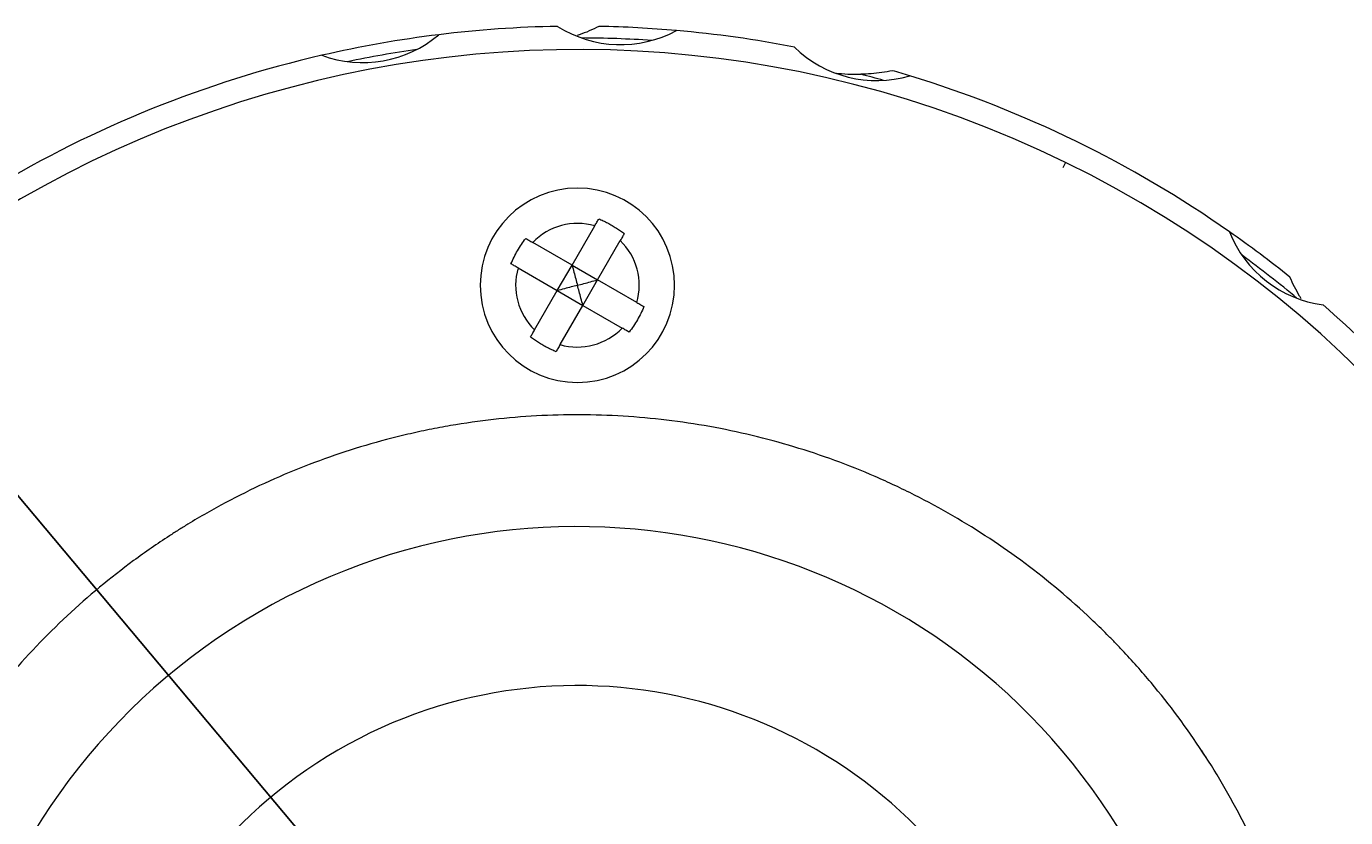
# Model space of a CAD drawing. Header units: millimetres. Extents: x 2789 to 5289, y -3142 to -1142.
# Tile 20 of 21: x 4603 to 5051, y -2246 to -1977. Entities that reach past the tile are written whole.
import ezdxf

# ---------------------------------------------------------------- set-up
doc = ezdxf.new("R2010")
doc.units = ezdxf.units.MM
doc.styles.get("Standard").update_dxf_attribs({"font": 'simsun.ttc'})
doc.dimstyles.new('ISO-25', dxfattribs={"dimtxt": 2.5, "dimasz": 40, "dimexe": 30, "dimexo": 0.625, "dimtad": 1, "dimdec": 4, "dimdsep": 46, "dimlunit": 6, "dimtxsty": 'Standard', "dimcen": 2.5, "dimadec": 0, "dimazin": 0, "dimtfac": 1, "dimtdec": 4, "dimtmove": 0, "dimatfit": 3, "dimfxl": 1, "dimtolj": 1, "dimtzin": 0, "dimarcsym": 0})

# ---------------------------------------------------------------- blocks, each defined once
blk = doc.blocks.new('*D52')
at = {"color": 0, "lineweight": -2}
for p, q in [((4790.08, -2362.65), (4486.4, -2000.73)), ((4475.04, -2049.42), (4168.63, -2306.54)), ((4422.38, -2671.18), (4118.7, -2309.27))]:
    blk.add_line(p, q, dxfattribs=at)
at = {"color": 0}
for points in [[(4479.33, -2054.53), (4470.76, -2044.32), (4505.69, -2023.71)], [(4164.34, -2301.43), (4172.91, -2311.65), (4137.98, -2332.25)]]:
    blk.add_solid(points, dxfattribs=at)
at = {"layer": 'Defpoints', "color": 0}
for p in [(4137.98, -2332.25), (4790.49, -2363.12), (4422.78, -2671.66)]:
    blk.add_point(p, dxfattribs=at)
at = {"color": 0, "insert": (4305.06, -2158.6), "char_height": 2.5, "attachment_point": 5, "rotation": 40}
blk.add_mtext('\\A1;{{\\H20x;24}}', dxfattribs=at)

msp = doc.modelspace()

# ---------------------------------------------------------------- linework, layer by layer
at = {"lineweight": 13}
msp.add_line((4956.19036, -2023.38034), (4955.31362, -2025.17793), dxfattribs=at)
at = {"lineweight": 18}
for p, q in [((4788.65594, -2058.29436), (4796.35398, -2044.96097)), ((4788.65594, -2058.29436), (4775.32255, -2050.59632)), ((4797.31619, -2063.29436), (4805.01423, -2049.96097)), ((4770.32255, -2059.25658), (4783.65594, -2066.95462)), ((4783.65594, -2066.95462), (4788.65594, -2058.29436)), ((4788.65594, -2058.29436), (4797.31619, -2063.29436)), ((4792.31619, -2071.95462), (4797.31619, -2063.29436)), ((4810.64959, -2070.9924), (4797.31619, -2063.29436)), ((4775.9579, -2080.28801), (4783.65594, -2066.95462)), ((4783.65594, -2066.95462), (4792.31619, -2071.95462)), ((4784.61816, -2085.28801), (4792.31619, -2071.95462)), ((4792.31619, -2071.95462), (4805.64959, -2079.65266))]:
    msp.add_line(p, q, dxfattribs=at)
for centre, radius, start, end in [((4717.55383, -1949.50523), 40, 249.6794213, 310.3205787), ((4790.48607, -2363.12449), 386, 97.0012261, 102.998687), ((4790.48607, -2363.12449), 386, 90.9987854, 97.0012146), ((4805.14386, -1943.38034), 40, 237.6794213, 298.3205787), ((4790.48607, -2363.12449), 386, 85.0012242, 88.9133325), ((4790.48607, -2363.12449), 386, 78.9987854, 85.0012146), ((4790.48607, -2363.12449), 382, 86.2132595, 89.7866743), ((4892.09326, -1955.60028), 40, 225.6794213, 286.3205787), ((4790.48607, -2363.12449), 378, 64, 244), ((4790.48607, -2363.12449), 386, 102.9987854, 121.0012146), ((4790.48607, -2363.12449), 382, 98.2134415, 101.7865233), ((4885.34459, -1933.4713), 60, 262.9106715, 271.3494995), ((4790.48607, -2363.12449), 382, 74.2132305, 75.4029309), ((4790.48607, -2363.12449), 386, 73.0010709, 73.9133325), ((4790.48607, -2363.12449), 386, 54.9987854, 73.0012146), ((4790.48607, -2363.12449), 378, 244, 64), ((4790.48607, -2065.12449), 33, 0, 180), ((4790.48607, -2363.12449), 386, 51.1866675, 54.9990663), ((5049.06389, -2032.15997), 40, 201.6794213, 262.3205787), ((4790.48607, -2363.12449), 382, 50.2135974, 53.7867122), ((4790.48607, -2065.12449), 33, 180, 0), ((4790.48607, -2363.12449), 386, 42.9987854, 49.0012146), ((4790.48607, -2363.12449), 216, 30.1540836, 210.1540836), ((4790.48607, -2363.12449), 162, 30.1540836, 210.1540836)]:
    msp.add_arc(centre, radius, start, end, dxfattribs=at)
at = {"lineweight": 13}
for start, end in [(73.774147, 136.225853), (343.774147, 46.225853), (163.774147, 226.225853), (253.774147, 316.225853)]:
    msp.add_arc((4790.48607, -2065.12449), 21, start, end, dxfattribs=at)
at = {"lineweight": 18}
for points, knots in [([(4797.80648, -1977.19391), (4796.69324, -1977.75218), (4794.46001, -1978.78532), (4791.99299, -1979.74959), (4790.64775, -1980.22129), (4790.41315, -1980.30192)], [0, 0, 0, 0, 0.452187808, 0.904375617, 1, 1, 1, 1]), ([(4767.91511, -2057.86664), (4768.23621, -2057.09314), (4768.93141, -2055.5744), (4770.11477, -2053.37129), (4770.99354, -2051.9505), (4771.91972, -2050.55502), (4772.406, -2049.87095), (4772.91511, -2049.20639)], [0, 0, 0, 0, 0.25, 0.5, 0.75, 0.75, 1, 1, 1, 1]), ([(5036.28496, -2069.7817), (5036.09361, -2069.46903), (5035.29999, -2068.14526), (5033.97299, -2065.72606), (5032.92152, -2063.49974), (5032.42513, -2062.35632)], [0, 0, 0, 0, 0.135321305, 0.567660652, 1, 1, 1, 1]), ([(4813.05702, -2072.38233), (4812.73592, -2073.15584), (4812.04072, -2074.67458), (4810.85736, -2076.87769), (4809.9786, -2078.29847), (4809.05242, -2079.69396), (4808.56613, -2080.37803), (4808.05702, -2081.04259)], [0, 0, 0, 0, 0.25, 0.5, 0.75, 0.75, 1, 1, 1, 1]), ([(5044.48607, -2363.12446), (5044.48607, -2358.16491), (5044.34093, -2353.21271), (5043.90635, -2345.79543), (5043.72531, -2343.32484), (5043.29077, -2338.38734), (5043.03699, -2335.91875), (5041.5927, -2323.63588), (5039.87553, -2313.96514), (5035.35444, -2294.9246), (5032.55043, -2285.55483), (5027.52328, -2271.72748), (5025.71037, -2267.15634), (5022.7813, -2260.35769), (5021.76997, -2258.10116), (5020.19981, -2254.73108), (5019.668, -2253.61114), (5018.59005, -2251.38325), (5018.04356, -2250.27453), (5013.05792, -2240.34277), (5008.14993, -2231.84568), (4997.40901, -2215.49462), (4991.57601, -2207.64068), (4982.12508, -2196.34743), (4978.85757, -2192.6645), (4974.62361, -2188.1648), (4973.76933, -2187.27006), (4972.0457, -2185.49107), (4971.17592, -2184.60639), (4968.5523, -2181.97662), (4966.78173, -2180.25317), (4957.82281, -2171.78264), (4950.31731, -2165.47426), (4934.64681, -2153.76996), (4926.48178, -2148.37407), (4913.73227, -2140.97472), (4909.39856, -2138.62431), (4903.87418, -2135.83466), (4902.76303, -2135.28371), (4900.53494, -2134.19922), (4897.18496, -2132.5989), (4893.81162, -2131.07731), (4882.51582, -2126.1782), (4873.31547, -2122.8103), (4854.59455, -2117.15351), (4845.07397, -2114.86463), (4830.5485, -2112.2556), (4825.66511, -2111.52356), (4815.81737, -2110.34214), (4810.9007, -2109.89843), (4796.17172, -2108.99764), (4786.38037, -2108.96949), (4766.85258, -2110.0374), (4757.11615, -2111.13344), (4744.98079, -2113.22184), (4741.34283, -2113.90241), (4737.70889, -2114.66503), (4735.28716, -2115.19181), (4734.07746, -2115.46424), (4728.05078, -2116.86783), (4723.2846, -2118.12632), (4709.14783, -2122.29955), (4699.93849, -2125.61075), (4681.94394, -2133.27618), (4673.15869, -2137.63037), (4662.44919, -2143.74208), (4660.32094, -2144.99798), (4657.1493, -2146.93281), (4656.09492, -2147.58666), (4653.9997, -2148.9073), (4648.79202, -2152.24329), (4643.73507, -2155.74986), (4631.88185, -2164.48645), (4624.35675, -2170.73755), (4610.0526, -2184.08413), (4603.2735, -2191.17957), (4596.07925, -2199.6512), (4595.28591, -2200.59932), (4593.71137, -2202.50927), (4592.92956, -2203.47186), (4590.60715, -2206.3745), (4589.09096, -2208.32753), (4584.63738, -2214.23974), (4581.7949, -2218.25197), (4573.64016, -2230.49701), (4568.69937, -2238.93747), (4559.80237, -2256.36878), (4555.84606, -2265.35956), (4551.53687, -2276.95373), (4550.70602, -2279.29342), (4549.11865, -2283.97974), (4548.361, -2286.32917), (4546.19479, -2293.39607), (4544.8929, -2298.13211), (4541.40692, -2312.41332), (4539.64111, -2322.03132), (4537.2223, -2341.461), (4536.56917, -2351.27266), (4536.48401, -2362.42387), (4536.48363, -2363.66403), (4536.50095, -2366.13937), (4536.55404, -2369.84787), (4536.6879, -2373.54291), (4537.0621, -2380.91528), (4537.45346, -2385.80658), (4539.04689, -2400.41066), (4540.66696, -2410.05388), (4543.93417, -2424.37929), (4545.1631, -2429.13113), (4547.21953, -2436.2234), (4548.30104, -2439.76066), (4549.46343, -2443.28445), (4550.25645, -2445.63063), (4550.66226, -2446.8029), (4554.38679, -2457.31239), (4558.22042, -2466.39912), (4564.74038, -2479.654), (4567.04228, -2484.0096), (4571.90472, -2492.59469), (4574.46526, -2496.82418), (4577.15719, -2500.98961)], [0, 0, 0, 0, 0.015625, 0.015625, 0.0234375, 0.0234375, 0.03125, 0.03125, 0.0625, 0.0625, 0.09375, 0.09375, 0.109375, 0.109375, 0.1171875, 0.1171875, 0.12109375, 0.12109375, 0.125, 0.125, 0.15625, 0.15625, 0.1875, 0.1875, 0.203125, 0.203125, 0.20703125, 0.20703125, 0.2109375, 0.2109375, 0.21875, 0.21875, 0.25, 0.25, 0.28125, 0.28125, 0.296875, 0.296875, 0.30078125, 0.30078125, 0.3046875, 0.3125, 0.3125, 0.34375, 0.34375, 0.375, 0.375, 0.390625, 0.390625, 0.40625, 0.40625, 0.4375, 0.4375, 0.46875, 0.46875, 0.4765625, 0.48046875, 0.48046875, 0.484375, 0.484375, 0.5, 0.5, 0.53125, 0.53125, 0.5625, 0.5625, 0.5703125, 0.5703125, 0.57421875, 0.57421875, 0.578125, 0.59375, 0.59375, 0.625, 0.625, 0.65625, 0.65625, 0.66015625, 0.66015625, 0.6640625, 0.6640625, 0.671875, 0.671875, 0.6875, 0.6875, 0.71875, 0.71875, 0.75, 0.75, 0.7578125, 0.7578125, 0.765625, 0.765625, 0.78125, 0.78125, 0.8125, 0.8125, 0.84375, 0.84375, 0.84765625, 0.84765625, 0.8515625, 0.859375, 0.859375, 0.875, 0.875, 0.90625, 0.90625, 0.921875, 0.921875, 0.9296875, 0.93359375, 0.93359375, 0.9375, 0.9375, 0.96875, 0.96875, 0.984375, 0.984375, 1, 1, 1, 1])]:
    msp.add_open_spline(points, degree=3, knots=knots, dxfattribs=at)
for points in [[(4897.44322, -1992.23884), (4896.22343, -1992.48996), (4893.7989, -1992.90989), (4890.2277, -1993.30723), (4887.90318, -1993.42767), (4886.75765, -1993.45466)], [(4796.35398, -2044.96097), (4796.48249, -2044.73837), (4796.73477, -2044.30142), (4797.10525, -2043.65972), (4797.44886, -2043.06457), (4797.64979, -2042.71657), (4797.74391, -2042.55353)], [(4797.74391, -2042.55353), (4798.23042, -2042.7555), (4799.21203, -2043.18869), (4800.71166, -2043.92989), (4801.7235, -2044.4848), (4802.23267, -2044.77877)], [(4802.23267, -2044.77877), (4802.74211, -2045.07289), (4803.72893, -2045.67194), (4805.12068, -2046.60013), (4805.98627, -2047.23338), (4806.40417, -2047.55353)], [(4772.91511, -2049.20639), (4773.07815, -2049.30052), (4773.42615, -2049.50144), (4774.0213, -2049.84505), (4774.66299, -2050.21553), (4775.09995, -2050.46781), (4775.32255, -2050.59632)], [(4806.40417, -2047.55353), (4806.31004, -2047.71657), (4806.10912, -2048.06457), (4805.76551, -2048.65972), (4805.39503, -2049.30142), (4805.14275, -2049.73837), (4805.01423, -2049.96097)], [(4770.32255, -2059.25658), (4770.09995, -2059.12806), (4769.66299, -2058.87578), (4769.0213, -2058.5053), (4768.42615, -2058.16169), (4768.07815, -2057.96077), (4767.91511, -2057.86664)], [(4788.65594, -2058.29436), (4788.87508, -2059.11328), (4789.30383, -2060.71173), (4789.91438, -2062.9914), (4790.29946, -2064.42732), (4790.48607, -2065.12449)], [(4790.48607, -2065.12449), (4789.789, -2065.31146), (4788.35292, -2065.69594), (4786.07339, -2066.30702), (4784.47472, -2066.73493), (4783.65594, -2066.95462)], [(4790.48607, -2065.12449), (4791.18313, -2064.93752), (4792.61921, -2064.55304), (4794.89874, -2063.94195), (4796.49742, -2063.51405), (4797.31619, -2063.29436)], [(4792.31619, -2071.95462), (4792.09706, -2071.13569), (4791.6683, -2069.53725), (4791.05775, -2067.25757), (4790.67268, -2065.82165), (4790.48607, -2065.12449)], [(4810.64959, -2070.9924), (4810.87218, -2071.12091), (4811.30914, -2071.37319), (4811.95084, -2071.74368), (4812.54598, -2072.08729), (4812.89399, -2072.28821), (4813.05702, -2072.38233)], [(4774.56797, -2082.69545), (4774.6621, -2082.53241), (4774.86302, -2082.18441), (4775.20663, -2081.58926), (4775.57711, -2080.94756), (4775.82939, -2080.5106), (4775.9579, -2080.28801)], [(4778.73946, -2085.47021), (4778.23035, -2085.17627), (4777.24395, -2084.57751), (4775.85222, -2083.64938), (4774.98618, -2083.01584), (4774.56797, -2082.69545)], [(4808.05702, -2081.04259), (4807.89399, -2080.94846), (4807.54598, -2080.74754), (4806.95084, -2080.40393), (4806.30914, -2080.03345), (4805.87218, -2079.78117), (4805.64959, -2079.65266)], [(4783.22822, -2087.69545), (4782.74208, -2087.49363), (4781.76095, -2087.06068), (4780.26125, -2086.3195), (4779.24896, -2085.76437), (4778.73946, -2085.47021)], [(4784.61816, -2085.28801), (4784.48964, -2085.5106), (4784.23736, -2085.94756), (4783.86688, -2086.58926), (4783.52327, -2087.18441), (4783.32235, -2087.53241), (4783.22822, -2087.69545)], [(5003.82282, -2225.27157), (5003.33945, -2224.5327), (5002.85607, -2223.79383), (5002.37006, -2223.0567)], [(5004.31719, -2226.05447), (5004.15229, -2225.79365), (5003.98689, -2225.53308), (5003.82098, -2225.27276)]]:
    msp.add_open_spline(points, degree=3, dxfattribs=at)

# ---------------------------------------------------------------- dimensions: what is measured, and where the dimension line sits
dim = msp.add_linear_dim(base=(4137.98443, -2332.25076), p1=(4790.48607, -2363.12449), p2=(4422.78473, -2671.66254), angle=220, text='{{\\H20x;24}}', dimstyle='ISO-25')
dim.commit()
dim.dimension.update_dxf_attribs({"geometry": '*D52', "text_midpoint": (4321.53552, -2178.23311), "dimtype": 161})

doc.saveas('drawing.dxf')
